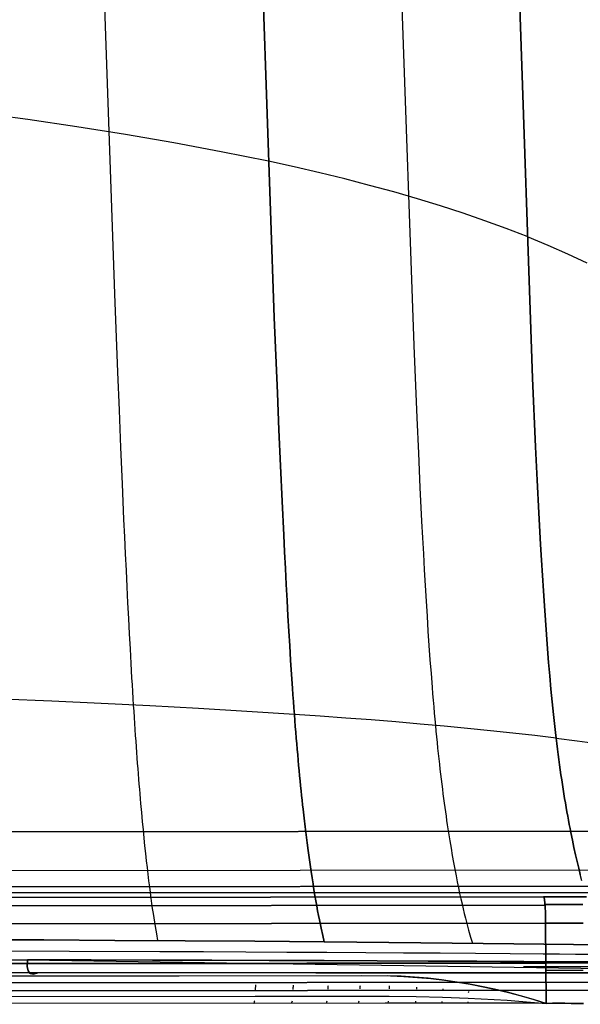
# Model space of a CAD drawing. Header units: millimetres. Extents: x -273 to 273, y -240 to 302.
# Tile 150 of 256: x 164 to 195, y -235 to -180. Entities that reach past the tile are written whole.
import ezdxf

# ---------------------------------------------------------------- set-up
doc = ezdxf.new("R2010")
doc.units = ezdxf.units.MM
doc.header["$MEASUREMENT"] = 0
doc.layers.add('IGES level 1', color=7, linetype='Continuous', true_color=0x3e413d)
doc.layers.add('IGES level 2', color=7, linetype='Continuous', true_color=0x008000)

msp = doc.modelspace()

# ---------------------------------------------------------------- linework, layer by layer
at = {"layer": 'IGES level 1'}
for p, q in [((130.562, -225.549, 417.283), (195.735, -225.494, 421.48)), ((195.735, -225.494, 421.48), (130.562, -225.549, 417.283)), ((132.021, -227.694, 416.514), (197.919, -227.637, 420.801)), ((0, -228.9, 393.489), (199.094, -228.9, 393.489)), ((196.962, -228.549, 418.609), (131.381, -228.609, 414.364)), ((131.381, -228.609, 414.364), (196.962, -228.549, 418.609)), ((192.659, -229.147, 375.785), (128.509, -229.204, 371.686)), ((128.509, -229.204, 371.686), (192.659, -229.147, 375.785)), ((192.74, -229.609, 374.727), (128.563, -229.666, 370.626)), ((128.563, -229.666, 370.626), (192.74, -229.609, 374.727)), ((192.663, -229.149, 375.734), (192.659, -229.147, 375.785)), ((192.659, -229.147, 375.785), (193.056, -229.147, 375.809)), ((192.659, -229.147, 375.785), (192.663, -229.149, 375.734)), ((193.056, -229.147, 375.809), (192.659, -229.147, 375.785)), ((192.667, -229.152, 375.682), (192.663, -229.149, 375.734)), ((192.663, -229.149, 375.734), (192.667, -229.152, 375.682)), ((192.671, -229.157, 375.631), (192.667, -229.152, 375.682)), ((192.667, -229.152, 375.682), (192.671, -229.157, 375.631)), ((192.674, -229.164, 375.58), (192.671, -229.157, 375.631)), ((192.671, -229.157, 375.631), (192.674, -229.164, 375.58)), ((192.678, -229.173, 375.529), (192.674, -229.164, 375.58)), ((192.674, -229.164, 375.58), (192.678, -229.173, 375.529)), ((192.682, -229.183, 375.478), (192.678, -229.173, 375.529)), ((192.678, -229.173, 375.529), (192.682, -229.183, 375.478)), ((192.686, -229.195, 375.428), (192.682, -229.183, 375.478)), ((192.682, -229.183, 375.478), (192.686, -229.195, 375.428)), ((192.69, -229.209, 375.379), (192.686, -229.195, 375.428)), ((192.686, -229.195, 375.428), (192.69, -229.209, 375.379)), ((192.694, -229.225, 375.329), (192.69, -229.209, 375.379)), ((192.69, -229.209, 375.379), (192.694, -229.225, 375.329)), ((192.697, -229.242, 375.281), (192.694, -229.225, 375.329)), ((192.694, -229.225, 375.329), (192.697, -229.242, 375.281)), ((192.701, -229.261, 375.233), (192.697, -229.242, 375.281)), ((192.697, -229.242, 375.281), (192.701, -229.261, 375.233)), ((192.705, -229.282, 375.185), (192.701, -229.261, 375.233)), ((192.701, -229.261, 375.233), (192.705, -229.282, 375.185)), ((192.708, -229.304, 375.139), (192.705, -229.282, 375.185)), ((192.705, -229.282, 375.185), (192.708, -229.304, 375.139)), ((192.712, -229.328, 375.093), (192.708, -229.304, 375.139)), ((192.708, -229.304, 375.139), (192.712, -229.328, 375.093)), ((192.715, -229.354, 375.048), (192.712, -229.328, 375.093)), ((192.712, -229.328, 375.093), (192.715, -229.354, 375.048)), ((192.719, -229.381, 375.004), (192.715, -229.354, 375.048)), ((192.715, -229.354, 375.048), (192.719, -229.381, 375.004)), ((192.722, -229.409, 374.961), (192.719, -229.381, 375.004)), ((192.719, -229.381, 375.004), (192.722, -229.409, 374.961)), ((192.725, -229.439, 374.919), (192.722, -229.409, 374.961)), ((192.722, -229.409, 374.961), (192.725, -229.439, 374.919)), ((192.729, -229.471, 374.878), (192.725, -229.439, 374.919)), ((192.725, -229.439, 374.919), (192.729, -229.471, 374.878)), ((192.732, -229.503, 374.838), (192.729, -229.471, 374.878)), ((192.729, -229.471, 374.878), (192.732, -229.503, 374.838)), ((192.735, -229.538, 374.799), (192.732, -229.503, 374.838)), ((192.732, -229.503, 374.838), (192.735, -229.538, 374.799)), ((192.738, -229.573, 374.762), (192.735, -229.538, 374.799)), ((192.735, -229.538, 374.799), (192.738, -229.573, 374.762)), ((192.74, -229.609, 374.727), (192.738, -229.573, 374.762)), ((192.738, -229.573, 374.762), (192.74, -229.609, 374.727)), ((193.09, -229.573, 374.783), (192.738, -229.573, 374.762)), ((192.738, -229.573, 374.762), (193.09, -229.573, 374.783)), ((192.743, -229.646, 374.693), (192.74, -229.609, 374.727)), ((192.74, -229.609, 374.727), (192.743, -229.646, 374.693)), ((193.056, -229.147, 375.809), (193.454, -229.146, 375.818)), ((193.454, -229.146, 375.819), (193.056, -229.147, 375.809)), ((193.443, -229.573, 374.792), (193.09, -229.573, 374.783)), ((193.09, -229.573, 374.783), (193.443, -229.573, 374.792)), ((193.796, -229.573, 374.789), (193.443, -229.573, 374.792)), ((193.443, -229.573, 374.792), (193.796, -229.573, 374.789)), ((193.454, -229.146, 375.818), (193.852, -229.147, 375.814)), ((193.852, -229.147, 375.815), (193.454, -229.146, 375.819)), ((194.148, -229.573, 374.774), (193.796, -229.573, 374.789)), ((193.796, -229.573, 374.789), (194.148, -229.573, 374.774)), ((193.852, -229.147, 375.814), (194.25, -229.147, 375.796)), ((194.25, -229.147, 375.797), (193.852, -229.147, 375.815)), ((194.5, -229.574, 374.747), (194.148, -229.573, 374.774)), ((194.148, -229.573, 374.774), (194.5, -229.574, 374.747)), ((194.25, -229.147, 375.796), (194.647, -229.147, 375.765)), ((194.647, -229.147, 375.765), (194.25, -229.147, 375.797)), ((194.851, -229.575, 374.709), (194.5, -229.574, 374.747)), ((194.5, -229.574, 374.747), (194.851, -229.575, 374.709)), ((194.647, -229.147, 375.765), (195.042, -229.148, 375.719)), ((195.043, -229.148, 375.72), (194.647, -229.147, 375.765)), ((192.746, -229.684, 374.66), (192.743, -229.646, 374.693)), ((192.743, -229.646, 374.693), (192.746, -229.684, 374.66)), ((192.748, -229.723, 374.628), (192.746, -229.684, 374.66)), ((192.746, -229.684, 374.66), (192.748, -229.723, 374.628)), ((192.75, -229.763, 374.598), (192.748, -229.723, 374.628)), ((192.748, -229.723, 374.628), (192.75, -229.763, 374.598)), ((192.753, -229.804, 374.569), (192.75, -229.763, 374.598)), ((192.75, -229.763, 374.598), (192.753, -229.804, 374.569)), ((192.755, -229.846, 374.542), (192.753, -229.804, 374.569)), ((192.753, -229.804, 374.569), (192.755, -229.846, 374.542)), ((192.757, -229.889, 374.516), (192.755, -229.846, 374.542)), ((192.755, -229.846, 374.542), (192.757, -229.889, 374.516)), ((192.759, -229.932, 374.491), (192.757, -229.889, 374.516)), ((192.757, -229.889, 374.516), (192.759, -229.932, 374.491)), ((192.761, -229.977, 374.468), (192.759, -229.932, 374.491)), ((192.759, -229.932, 374.491), (192.761, -229.977, 374.468)), ((192.762, -230.022, 374.447), (192.761, -229.977, 374.468)), ((192.761, -229.977, 374.468), (192.762, -230.022, 374.446)), ((192.764, -230.068, 374.426), (192.762, -230.022, 374.447)), ((192.762, -230.022, 374.446), (192.764, -230.068, 374.426)), ((192.765, -230.115, 374.408), (192.764, -230.068, 374.426)), ((192.764, -230.068, 374.426), (192.765, -230.115, 374.408)), ((192.767, -230.162, 374.391), (192.765, -230.115, 374.408)), ((192.765, -230.115, 374.408), (192.767, -230.162, 374.391)), ((192.768, -230.21, 374.376), (192.767, -230.162, 374.391)), ((192.767, -230.162, 374.391), (192.768, -230.21, 374.375)), ((192.773, -230.605, 374.311), (128.585, -230.702, 370.209)), ((128.585, -230.702, 370.209), (192.773, -230.605, 374.311)), ((192.769, -230.258, 374.362), (192.768, -230.21, 374.376)), ((192.768, -230.21, 374.375), (192.769, -230.258, 374.362)), ((192.77, -230.307, 374.35), (192.769, -230.258, 374.362)), ((192.769, -230.258, 374.362), (192.77, -230.307, 374.35)), ((192.771, -230.356, 374.339), (192.77, -230.307, 374.35)), ((192.77, -230.307, 374.35), (192.771, -230.356, 374.339)), ((192.772, -230.405, 374.33), (192.771, -230.356, 374.339)), ((192.771, -230.356, 374.339), (192.772, -230.405, 374.33)), ((192.772, -230.455, 374.323), (192.772, -230.405, 374.33)), ((192.772, -230.405, 374.33), (192.772, -230.455, 374.323)), ((192.773, -230.505, 374.317), (192.772, -230.455, 374.323)), ((192.772, -230.455, 374.323), (192.773, -230.505, 374.317)), ((192.773, -230.555, 374.314), (192.773, -230.505, 374.317)), ((192.773, -230.505, 374.317), (192.773, -230.555, 374.313)), ((192.773, -230.605, 374.311), (192.773, -230.555, 374.314)), ((192.773, -230.555, 374.313), (192.773, -230.605, 374.311)), ((192.804, -235.07, 374.195), (192.773, -230.605, 374.311)), ((192.773, -230.605, 374.311), (193.12, -230.605, 374.332)), ((193.12, -230.605, 374.332), (192.773, -230.605, 374.311)), ((192.773, -230.605, 374.311), (192.804, -235.07, 374.195)), ((193.12, -230.605, 374.332), (193.467, -230.605, 374.34)), ((193.467, -230.605, 374.34), (193.12, -230.605, 374.332)), ((193.467, -230.605, 374.34), (193.815, -230.605, 374.336)), ((193.815, -230.605, 374.336), (193.467, -230.605, 374.34)), ((193.815, -230.605, 374.336), (194.162, -230.606, 374.32)), ((194.162, -230.606, 374.321), (193.815, -230.605, 374.336)), ((194.162, -230.606, 374.32), (194.508, -230.606, 374.292)), ((194.508, -230.606, 374.293), (194.162, -230.606, 374.321)), ((194.508, -230.606, 374.292), (194.853, -230.607, 374.253)), ((194.853, -230.607, 374.253), (194.508, -230.606, 374.293)), ((128.594, -232.894, 370.207), (192.789, -232.837, 374.252)), ((244.293, -232.761, 431.766), (163.003, -232.849, 425.215)), ((163.003, -232.849, 425.215), (244.293, -232.761, 431.766)), ((193.138, -233.249, 374.261), (192.791, -233.249, 374.241)), ((193.485, -233.248, 374.269), (193.138, -233.249, 374.261)), ((193.832, -233.247, 374.265), (193.485, -233.248, 374.269)), ((194.178, -233.246, 374.249), (193.832, -233.247, 374.265)), ((194.524, -233.245, 374.221), (194.178, -233.246, 374.249)), ((194.869, -233.243, 374.181), (194.524, -233.245, 374.221)), ((133.434, -233.598, 370.454), (182.501, -233.526, 373.48)), ((183.983, -233.535, 373.586), (144.821, -233.583, 371.072)), ((244.336, -233.833, 431.343), (163.031, -233.922, 424.793)), ((163.031, -233.922, 424.793), (244.336, -233.833, 431.343)), ((182.501, -233.526, 373.48), (184.135, -233.539, 373.597)), ((184.735, -233.562, 373.639), (183.983, -233.535, 373.586)), ((184.135, -233.539, 373.597), (184.889, -233.571, 373.65)), ((185.486, -233.61, 373.692), (184.735, -233.562, 373.639)), ((184.889, -233.571, 373.65), (185.642, -233.623, 373.703)), ((186.235, -233.677, 373.745), (185.486, -233.61, 373.692)), ((185.642, -233.623, 373.703), (186.393, -233.694, 373.756)), ((186.981, -233.762, 373.797), (186.235, -233.677, 373.745)), ((186.393, -233.694, 373.756), (187.143, -233.783, 373.809)), ((187.725, -233.865, 373.849), (186.981, -233.762, 373.797)), ((187.143, -233.783, 373.809), (187.862, -233.886, 373.859)), ((188.465, -233.986, 373.901), (187.725, -233.865, 373.849)), ((187.862, -233.886, 373.859), (188.578, -234.007, 373.909)), ((189.2, -234.125, 373.951), (188.465, -233.986, 373.901)), ((188.578, -234.007, 373.909), (189.292, -234.144, 373.958)), ((244.437, -234.287, 430.294), (163.099, -234.378, 423.739)), ((163.099, -234.378, 423.739), (244.438, -234.287, 430.294)), ((176.632, -234.316, 373.27), (176.641, -234.041, 373.147)), ((178.731, -234.298, 373.407), (178.733, -234.259, 373.386)), ((178.733, -234.259, 373.386), (178.734, -234.219, 373.366)), ((178.734, -234.219, 373.366), (178.735, -234.179, 373.347)), ((178.735, -234.179, 373.347), (178.736, -234.138, 373.329)), ((178.736, -234.138, 373.329), (178.738, -234.097, 373.313)), ((178.738, -234.097, 373.313), (178.739, -234.055, 373.298)), ((180.676, -234.28, 373.535), (180.678, -234.239, 373.513)), ((180.678, -234.239, 373.513), (180.679, -234.197, 373.493)), ((180.679, -234.197, 373.493), (180.68, -234.155, 373.473)), ((180.68, -234.155, 373.473), (180.681, -234.112, 373.456)), ((180.681, -234.112, 373.456), (180.683, -234.068, 373.439)), ((182.459, -234.264, 373.653), (182.46, -234.219, 373.63)), ((182.46, -234.219, 373.63), (182.462, -234.174, 373.609)), ((182.462, -234.174, 373.609), (182.463, -234.127, 373.589)), ((182.463, -234.127, 373.589), (182.464, -234.081, 373.571)), ((184.084, -234.255, 373.76), (184.086, -234.218, 373.741)), ((184.086, -234.218, 373.741), (184.088, -234.179, 373.723)), ((184.088, -234.179, 373.723), (184.089, -234.14, 373.707)), ((184.089, -234.14, 373.707), (184.091, -234.101, 373.691)), ((185.601, -234.286, 373.851), (185.604, -234.246, 373.831)), ((185.604, -234.246, 373.831), (185.607, -234.205, 373.814)), ((185.607, -234.205, 373.814), (185.61, -234.165, 373.797)), ((187.061, -234.356, 373.93), (187.064, -234.327, 373.917)), ((187.064, -234.327, 373.917), (187.067, -234.298, 373.904)), ((187.067, -234.298, 373.904), (187.07, -234.269, 373.892)), ((188.489, -234.465, 374.001), (188.492, -234.438, 373.989)), ((188.492, -234.438, 373.989), (188.495, -234.411, 373.978)), ((189.932, -234.281, 374.001), (189.2, -234.125, 373.951)), ((189.292, -234.144, 373.958), (190.002, -234.298, 374.006)), ((190.658, -234.454, 374.051), (189.932, -234.281, 374.001)), ((190.002, -234.298, 374.006), (190.709, -234.467, 374.054)), ((191.379, -234.644, 374.1), (190.658, -234.454, 374.051)), ((190.709, -234.467, 374.054), (191.411, -234.653, 374.102)), ((88.357, -234.767, 369.028), (176.613, -234.673, 373.557)), ((88.357, -234.767, 369.028), (176.613, -234.673, 373.557)), ((183.846, -235.057, 375.09), (96.52, -235.124, 370.32)), ((184.029, -235.057, 375.098), (135.515, -235.099, 372.086)), ((176.542, -235.064, 374.586), (176.546, -235.064, 374.535)), ((176.546, -235.064, 374.535), (176.549, -235.062, 374.483)), ((176.549, -235.062, 374.483), (176.553, -235.058, 374.432)), ((176.553, -235.058, 374.432), (176.556, -235.053, 374.381)), ((176.556, -235.053, 374.381), (176.56, -235.046, 374.33)), ((176.56, -235.046, 374.33), (176.563, -235.037, 374.28)), ((176.563, -235.037, 374.28), (176.567, -235.026, 374.23)), ((176.567, -235.026, 374.23), (176.57, -235.014, 374.18)), ((176.57, -235.014, 374.18), (176.574, -235, 374.13)), ((176.574, -235, 374.13), (176.577, -234.984, 374.081)), ((176.577, -234.984, 374.081), (176.58, -234.966, 374.033)), ((176.58, -234.966, 374.033), (176.584, -234.947, 373.985)), ((176.584, -234.947, 373.985), (176.587, -234.926, 373.938)), ((176.613, -234.673, 373.557), (184.059, -234.666, 374.073)), ((176.613, -234.673, 373.557), (184.059, -234.666, 374.073)), ((178.639, -235.062, 374.732), (178.683, -234.931, 374.099)), ((180.583, -235.06, 374.868), (180.626, -234.935, 374.249)), ((182.363, -235.059, 374.994), (182.407, -234.939, 374.389)), ((184.598, -235.057, 375.116), (183.846, -235.057, 375.09)), ((184.004, -235.057, 375.097), (184.033, -234.944, 374.508)), ((184.8, -235.057, 375.12), (184.029, -235.057, 375.098)), ((184.059, -234.666, 374.073), (185.572, -234.684, 374.149)), ((184.059, -234.666, 374.073), (185.572, -234.684, 374.149)), ((185.351, -235.057, 375.123), (184.598, -235.057, 375.116)), ((185.571, -235.057, 375.12), (184.8, -235.057, 375.12)), ((186.104, -235.057, 375.11), (185.351, -235.057, 375.123)), ((185.551, -235.057, 375.117), (185.554, -234.952, 374.57)), ((186.312, -235.057, 375.103), (185.571, -235.057, 375.12)), ((185.572, -234.684, 374.149), (187.03, -234.72, 374.198)), ((185.572, -234.684, 374.149), (187.03, -234.72, 374.198)), ((186.856, -235.057, 375.079), (186.104, -235.057, 375.11)), ((187.052, -235.057, 375.068), (186.312, -235.057, 375.103)), ((187.607, -235.058, 375.03), (186.856, -235.057, 375.079)), ((187.036, -235.058, 375.047), (187.021, -234.965, 374.579)), ((187.03, -234.72, 374.198), (188.458, -234.774, 374.223)), ((187.03, -234.72, 374.198), (188.458, -234.774, 374.223)), ((187.778, -235.058, 375.016), (187.052, -235.057, 375.068)), ((188.357, -235.059, 374.963), (187.607, -235.058, 375.03)), ((188.503, -235.059, 374.948), (187.778, -235.058, 375.016)), ((189.104, -235.06, 374.878), (188.357, -235.059, 374.963)), ((188.478, -235.058, 374.891), (188.455, -234.981, 374.543)), ((188.458, -234.774, 374.223), (190.63, -234.895, 374.227)), ((188.458, -234.774, 374.223), (190.63, -234.895, 374.227)), ((189.226, -235.06, 374.862), (188.503, -235.059, 374.948)), ((189.85, -235.062, 374.775), (189.104, -235.06, 374.878)), ((189.947, -235.062, 374.76), (189.226, -235.06, 374.862)), ((190.593, -235.063, 374.655), (189.85, -235.062, 374.775)), ((190.666, -235.063, 374.642), (189.947, -235.062, 374.76)), ((191.333, -235.065, 374.518), (190.593, -235.063, 374.655)), ((190.63, -234.895, 374.227), (192.804, -235.07, 374.195)), ((190.63, -234.895, 374.227), (192.804, -235.07, 374.195)), ((191.382, -235.065, 374.509), (190.666, -235.063, 374.642)), ((192.07, -235.067, 374.365), (191.333, -235.065, 374.518)), ((192.094, -234.849, 374.148), (191.379, -234.644, 374.1)), ((192.094, -235.067, 374.359), (191.382, -235.065, 374.509)), ((191.411, -234.653, 374.102), (192.11, -234.854, 374.149)), ((192.804, -235.07, 374.195), (192.07, -235.067, 374.365)), ((192.804, -235.07, 374.195), (192.094, -234.849, 374.148)), ((192.804, -235.07, 374.195), (192.094, -235.067, 374.359)), ((192.11, -234.854, 374.149), (192.804, -235.07, 374.195)), ((193.15, -235.069, 374.215), (192.804, -235.07, 374.195)), ((192.804, -235.07, 374.195), (193.15, -235.069, 374.215)), ((193.497, -235.069, 374.222), (193.15, -235.069, 374.215)), ((193.15, -235.069, 374.215), (193.497, -235.069, 374.222)), ((193.844, -235.069, 374.218), (193.497, -235.069, 374.222)), ((193.497, -235.069, 374.222), (193.844, -235.069, 374.218)), ((194.19, -235.07, 374.201), (193.844, -235.069, 374.218)), ((193.844, -235.069, 374.218), (194.19, -235.07, 374.201)), ((194.536, -235.07, 374.173), (194.19, -235.07, 374.201)), ((194.19, -235.07, 374.201), (194.536, -235.07, 374.173)), ((194.881, -235.071, 374.133), (194.536, -235.07, 374.173)), ((194.536, -235.07, 374.173), (194.88, -235.071, 374.133))]:
    msp.add_line(p, q, dxfattribs=at)
at = {"layer": 'IGES level 2', "color": 31, "true_color": 0xfabe47}
for p, q in [((167.808, -167.249, 480.415), (168.787, -195.569, 480.17)), ((176.716, -169.446, 483.203), (177.677, -196.895, 482.87)), ((177.677, -196.895, 482.87), (176.716, -169.446, 483.203)), ((184.511, -172.026, 486.979), (185.435, -198.456, 486.536)), ((192.047, -200.269, 491.339), (191.178, -175.018, 491.92)), ((191.178, -175.018, 491.92), (192.047, -200.269, 491.339)), ((163.968, -185.879, 479.312), (161.218, -185.513, 478.811)), ((166.696, -186.279, 479.895), (163.968, -185.879, 479.312)), ((169.401, -186.712, 480.559), (166.696, -186.279, 479.895)), ((172.079, -187.176, 481.305), (169.401, -186.712, 480.559)), ((174.728, -187.673, 482.132), (172.079, -187.176, 481.305)), ((177.345, -188.2, 483.038), (174.728, -187.673, 482.132)), ((178.787, -188.513, 483.593), (177.345, -188.2, 483.038)), ((180.208, -188.84, 484.194), (178.787, -188.513, 483.593)), ((181.604, -189.182, 484.841), (180.208, -188.84, 484.194)), ((182.976, -189.538, 485.533), (181.604, -189.182, 484.841)), ((184.32, -189.908, 486.27), (182.976, -189.538, 485.533)), ((185.636, -190.29, 487.049), (184.32, -189.908, 486.27)), ((186.922, -190.685, 487.872), (185.636, -190.29, 487.049)), ((188.177, -191.093, 488.736), (186.922, -190.685, 487.872)), ((189.399, -191.512, 489.64), (188.177, -191.093, 488.736)), ((190.586, -191.942, 490.584), (189.399, -191.512, 489.64)), ((191.738, -192.384, 491.567), (190.586, -191.942, 490.584)), ((191.738, -192.384, 491.567), (192.887, -192.864, 492.668)), ((192.887, -192.864, 492.668), (193.996, -193.353, 493.806)), ((193.996, -193.353, 493.806), (195.066, -193.848, 494.978)), ((168.787, -195.569, 480.17), (168.955, -199.93, 479.974)), ((177.677, -196.895, 482.87), (177.846, -201.102, 482.666)), ((177.846, -201.102, 482.666), (177.677, -196.895, 482.87)), ((185.435, -198.456, 486.536), (185.604, -202.482, 486.32)), ((168.955, -199.93, 479.974), (169.039, -202.054, 479.825)), ((192.213, -204.084, 491.107), (192.047, -200.269, 491.339)), ((192.047, -200.269, 491.339), (192.213, -204.084, 491.107)), ((177.846, -201.102, 482.666), (177.932, -203.152, 482.512)), ((177.932, -203.152, 482.512), (177.846, -201.102, 482.666)), ((169.039, -202.054, 479.825), (169.124, -204.133, 479.633)), ((185.604, -202.482, 486.32), (185.691, -204.443, 486.161)), ((177.932, -203.152, 482.512), (178.02, -205.158, 482.317)), ((178.02, -205.158, 482.317), (177.932, -203.152, 482.512)), ((169.124, -204.133, 479.633), (169.209, -206.161, 479.392)), ((192.301, -205.943, 490.942), (192.213, -204.084, 491.107)), ((192.213, -204.084, 491.107), (192.301, -205.943, 490.942)), ((185.691, -204.443, 486.161), (185.781, -206.363, 485.961)), ((178.02, -205.158, 482.317), (178.109, -207.115, 482.073)), ((178.109, -207.115, 482.073), (178.02, -205.158, 482.317)), ((192.393, -207.762, 490.735), (192.301, -205.943, 490.942)), ((192.301, -205.943, 490.942), (192.393, -207.762, 490.735)), ((169.209, -206.161, 479.392), (169.295, -208.133, 479.096)), ((185.781, -206.363, 485.961), (185.874, -208.235, 485.713)), ((178.109, -207.115, 482.073), (178.199, -209.017, 481.775)), ((178.199, -209.017, 481.775), (178.109, -207.115, 482.073)), ((169.295, -208.133, 479.096), (169.339, -209.097, 478.925)), ((185.874, -208.235, 485.713), (185.922, -209.153, 485.569)), ((192.491, -209.537, 490.481), (192.393, -207.762, 490.735)), ((192.393, -207.762, 490.735), (192.491, -209.537, 490.481)), ((169.339, -209.097, 478.925), (169.382, -210.043, 478.739)), ((178.199, -209.017, 481.775), (178.246, -209.946, 481.603)), ((178.246, -209.946, 481.603), (178.199, -209.017, 481.775)), ((185.922, -209.153, 485.569), (185.97, -210.056, 485.411)), ((192.541, -210.407, 490.335), (192.491, -209.537, 490.481)), ((192.491, -209.537, 490.481), (192.541, -210.407, 490.335)), ((169.382, -210.043, 478.739), (169.426, -210.973, 478.536)), ((178.246, -209.946, 481.603), (178.292, -210.86, 481.416)), ((178.292, -210.86, 481.416), (178.246, -209.946, 481.603)), ((185.97, -210.056, 485.411), (186.02, -210.946, 485.239)), ((192.593, -211.263, 490.174), (192.541, -210.407, 490.335)), ((192.541, -210.407, 490.335), (192.593, -211.263, 490.174)), ((169.426, -210.973, 478.536), (169.47, -211.886, 478.315)), ((178.292, -210.86, 481.416), (178.339, -211.757, 481.212)), ((178.339, -211.757, 481.212), (178.292, -210.86, 481.416)), ((186.02, -210.946, 485.239), (186.07, -211.82, 485.05)), ((192.647, -212.106, 489.999), (192.593, -211.263, 490.174)), ((192.593, -211.263, 490.174), (192.647, -212.106, 489.999)), ((169.47, -211.886, 478.315), (169.514, -212.78, 478.075)), ((178.339, -211.757, 481.212), (178.387, -212.638, 480.991)), ((178.387, -212.638, 480.991), (178.339, -211.757, 481.212)), ((186.07, -211.82, 485.05), (186.121, -212.679, 484.845)), ((178.387, -212.638, 480.991), (178.436, -213.5, 480.752)), ((178.436, -213.5, 480.752), (178.387, -212.638, 480.991)), ((192.702, -212.935, 489.809), (192.647, -212.106, 489.999)), ((192.647, -212.106, 489.999), (192.702, -212.935, 489.809)), ((169.514, -212.78, 478.075), (169.558, -213.655, 477.817)), ((186.121, -212.679, 484.845), (186.174, -213.522, 484.623)), ((192.758, -213.749, 489.602), (192.702, -212.935, 489.809)), ((192.702, -212.935, 489.809), (192.758, -213.749, 489.602)), ((169.558, -213.655, 477.817), (169.603, -214.51, 477.539)), ((178.436, -213.5, 480.752), (178.485, -214.345, 480.494)), ((178.485, -214.345, 480.494), (178.436, -213.5, 480.752)), ((186.174, -213.522, 484.623), (186.228, -214.347, 484.383)), ((192.817, -214.548, 489.378), (192.758, -213.749, 489.602)), ((192.758, -213.749, 489.602), (192.817, -214.548, 489.378)), ((169.603, -214.51, 477.539), (169.648, -215.345, 477.24)), ((178.485, -214.345, 480.494), (178.534, -215.17, 480.216)), ((178.534, -215.17, 480.216), (178.485, -214.345, 480.494)), ((186.228, -214.347, 484.383), (186.283, -215.156, 484.125)), ((192.877, -215.331, 489.137), (192.817, -214.548, 489.378)), ((192.817, -214.548, 489.378), (192.877, -215.331, 489.137)), ((169.648, -215.345, 477.24), (169.693, -216.159, 476.92)), ((178.534, -215.17, 480.216), (178.585, -215.976, 479.918)), ((178.585, -215.976, 479.918), (178.534, -215.17, 480.216)), ((186.283, -215.156, 484.125), (186.339, -215.945, 483.847)), ((192.939, -216.097, 488.877), (192.877, -215.331, 489.137)), ((192.877, -215.331, 489.137), (192.939, -216.097, 488.877)), ((169.693, -216.159, 476.92), (169.739, -216.951, 476.578)), ((178.585, -215.976, 479.918), (178.636, -216.761, 479.599)), ((178.636, -216.761, 479.599), (178.585, -215.976, 479.918)), ((186.339, -215.945, 483.847), (186.396, -216.717, 483.549)), ((193.004, -216.846, 488.598), (192.939, -216.097, 488.877)), ((192.939, -216.097, 488.877), (193.004, -216.846, 488.598)), ((169.739, -216.951, 476.578), (169.762, -217.339, 476.398)), ((178.636, -216.761, 479.599), (178.688, -217.525, 479.258)), ((178.688, -217.525, 479.258), (178.636, -216.761, 479.599)), ((186.396, -216.717, 483.549), (186.455, -217.468, 483.23)), ((193.07, -217.577, 488.3), (193.004, -216.846, 488.598)), ((193.004, -216.846, 488.598), (193.07, -217.577, 488.3)), ((169.762, -217.339, 476.398), (169.785, -217.72, 476.213)), ((178.688, -217.525, 479.258), (178.714, -217.899, 479.079)), ((178.714, -217.899, 479.079), (178.688, -217.525, 479.258)), ((186.455, -217.468, 483.23), (186.485, -217.837, 483.063)), ((193.138, -218.289, 487.98), (193.07, -217.577, 488.3)), ((193.07, -217.577, 488.3), (193.138, -218.289, 487.98)), ((169.785, -217.72, 476.213), (169.808, -218.096, 476.021)), ((169.808, -218.096, 476.021), (169.831, -218.466, 475.824)), ((178.714, -217.899, 479.079), (178.74, -218.268, 478.894)), ((178.74, -218.268, 478.894), (178.714, -217.899, 479.079)), ((186.485, -217.837, 483.063), (186.515, -218.2, 482.89)), ((165.293, -218.251, 474.828), (162.534, -218.135, 474.336)), ((168.036, -218.377, 475.402), (165.293, -218.251, 474.828)), ((170.76, -218.515, 476.057), (168.036, -218.377, 475.402)), ((169.831, -218.466, 475.824), (169.853, -218.815, 475.629)), ((173.462, -218.662, 476.794), (170.76, -218.515, 476.057)), ((176.141, -218.82, 477.61), (173.462, -218.662, 476.794)), ((178.74, -218.268, 478.894), (178.767, -218.63, 478.703)), ((178.767, -218.63, 478.703), (178.74, -218.268, 478.894)), ((178.767, -218.63, 478.703), (178.794, -218.987, 478.507)), ((178.794, -218.987, 478.507), (178.767, -218.63, 478.703)), ((186.515, -218.2, 482.89), (186.546, -218.558, 482.711)), ((186.546, -218.558, 482.711), (186.577, -218.91, 482.527)), ((193.173, -218.638, 487.813), (193.138, -218.289, 487.98)), ((193.138, -218.289, 487.98), (193.173, -218.638, 487.813)), ((193.209, -218.983, 487.64), (193.173, -218.638, 487.813)), ((193.173, -218.638, 487.813), (193.209, -218.983, 487.64)), ((169.853, -218.815, 475.629), (169.875, -219.158, 475.429)), ((169.875, -219.158, 475.429), (169.897, -219.495, 475.224)), ((178.794, -218.987, 478.507), (176.141, -218.82, 477.61)), ((178.794, -218.987, 478.507), (178.82, -219.324, 478.313)), ((180.234, -219.085, 479.045), (178.794, -218.987, 478.507)), ((178.82, -219.324, 478.313), (178.794, -218.987, 478.507)), ((181.656, -219.188, 479.63), (180.234, -219.085, 479.045)), ((183.058, -219.295, 480.261), (181.656, -219.188, 479.63)), ((186.577, -218.91, 482.527), (186.608, -219.258, 482.337)), ((193.245, -219.322, 487.461), (193.209, -218.983, 487.64)), ((193.209, -218.983, 487.64), (193.245, -219.322, 487.461)), ((169.897, -219.495, 475.224), (169.92, -219.828, 475.013)), ((178.82, -219.324, 478.313), (178.846, -219.655, 478.114)), ((178.846, -219.655, 478.114), (178.82, -219.324, 478.313)), ((178.846, -219.655, 478.114), (178.872, -219.98, 477.91)), ((178.872, -219.98, 477.91), (178.846, -219.655, 478.114)), ((184.437, -219.407, 480.938), (183.058, -219.295, 480.261)), ((185.793, -219.524, 481.661), (184.437, -219.407, 480.938)), ((187.124, -219.645, 482.427), (185.793, -219.524, 481.661)), ((186.608, -219.258, 482.337), (186.64, -219.6, 482.141)), ((186.64, -219.6, 482.141), (186.67, -219.922, 481.948)), ((188.429, -219.77, 483.237), (187.124, -219.645, 482.427)), ((189.706, -219.899, 484.089), (188.429, -219.77, 483.237)), ((193.282, -219.657, 487.277), (193.245, -219.322, 487.461)), ((193.245, -219.322, 487.461), (193.282, -219.657, 487.277)), ((193.319, -219.986, 487.087), (193.282, -219.657, 487.277)), ((193.282, -219.657, 487.277), (193.319, -219.986, 487.087)), ((169.92, -219.828, 475.013), (169.942, -220.154, 474.797)), ((169.942, -220.154, 474.797), (169.965, -220.476, 474.575)), ((178.872, -219.98, 477.91), (178.898, -220.301, 477.7)), ((178.898, -220.301, 477.7), (178.872, -219.98, 477.91)), ((178.898, -220.301, 477.7), (178.925, -220.616, 477.484)), ((178.925, -220.616, 477.484), (178.898, -220.301, 477.7)), ((186.67, -219.922, 481.948), (186.701, -220.238, 481.75)), ((186.701, -220.238, 481.75), (186.732, -220.55, 481.546)), ((190.954, -220.032, 484.983), (189.706, -219.899, 484.089)), ((192.172, -220.169, 485.917), (190.954, -220.032, 484.983)), ((193.357, -220.31, 486.891), (192.172, -220.169, 485.917)), ((193.357, -220.31, 486.891), (193.319, -219.986, 487.087)), ((193.319, -219.986, 487.087), (193.357, -220.31, 486.891)), ((193.394, -220.615, 486.699), (193.357, -220.31, 486.891)), ((193.357, -220.31, 486.891), (193.394, -220.615, 486.699)), ((193.357, -220.31, 486.891), (194.522, -220.462, 487.964)), ((169.965, -220.476, 474.575), (169.987, -220.792, 474.348)), ((169.987, -220.792, 474.348), (170.01, -221.104, 474.115)), ((178.925, -220.616, 477.484), (178.951, -220.927, 477.264)), ((178.951, -220.927, 477.264), (178.925, -220.616, 477.484)), ((186.732, -220.55, 481.546), (186.764, -220.857, 481.337)), ((186.764, -220.857, 481.337), (186.796, -221.159, 481.122)), ((193.432, -220.916, 486.501), (193.394, -220.615, 486.699)), ((193.394, -220.615, 486.699), (193.432, -220.916, 486.501)), ((194.522, -220.462, 487.964), (195.648, -220.615, 489.076)), ((170.01, -221.104, 474.115), (170.032, -221.41, 473.878)), ((170.032, -221.41, 473.878), (170.055, -221.711, 473.635)), ((178.951, -220.927, 477.264), (178.978, -221.232, 477.038)), ((178.978, -221.232, 477.038), (178.951, -220.927, 477.264)), ((178.978, -221.232, 477.038), (179.005, -221.532, 476.806)), ((179.005, -221.532, 476.806), (178.978, -221.232, 477.038)), ((186.796, -221.159, 481.122), (186.828, -221.456, 480.902)), ((193.469, -221.212, 486.297), (193.432, -220.916, 486.501)), ((193.432, -220.916, 486.501), (193.469, -221.212, 486.297)), ((193.508, -221.503, 486.089), (193.469, -221.212, 486.297)), ((193.469, -221.212, 486.297), (193.508, -221.503, 486.089)), ((170.055, -221.711, 473.635), (170.078, -222.007, 473.387)), ((179.005, -221.532, 476.806), (179.032, -221.828, 476.57)), ((179.032, -221.828, 476.57), (179.005, -221.532, 476.806)), ((179.032, -221.828, 476.57), (179.059, -222.118, 476.328)), ((179.059, -222.118, 476.328), (179.032, -221.828, 476.57)), ((186.828, -221.456, 480.902), (186.861, -221.749, 480.677)), ((186.861, -221.749, 480.677), (186.893, -222.036, 480.446)), ((193.547, -221.789, 485.874), (193.508, -221.503, 486.089)), ((193.508, -221.503, 486.089), (193.547, -221.789, 485.874)), ((193.586, -222.071, 485.655), (193.547, -221.789, 485.874)), ((193.547, -221.789, 485.874), (193.586, -222.071, 485.655)), ((170.078, -222.007, 473.387), (170.1, -222.297, 473.134)), ((170.1, -222.297, 473.134), (170.123, -222.583, 472.876)), ((179.059, -222.118, 476.328), (179.087, -222.404, 476.081)), ((179.087, -222.404, 476.081), (179.059, -222.118, 476.328)), ((179.087, -222.404, 476.081), (179.114, -222.685, 475.829)), ((179.114, -222.685, 475.829), (179.087, -222.404, 476.081)), ((186.893, -222.036, 480.446), (186.926, -222.319, 480.21)), ((186.926, -222.319, 480.21), (186.96, -222.597, 479.969)), ((193.626, -222.348, 485.43), (193.586, -222.071, 485.655)), ((193.586, -222.071, 485.655), (193.626, -222.348, 485.43)), ((193.666, -222.621, 485.199), (193.626, -222.348, 485.43)), ((193.626, -222.348, 485.43), (193.666, -222.621, 485.199)), ((170.123, -222.583, 472.876), (170.146, -222.864, 472.613)), ((170.146, -222.864, 472.613), (170.168, -223.141, 472.345)), ((179.114, -222.685, 475.829), (179.141, -222.961, 475.571)), ((179.141, -222.961, 475.571), (179.114, -222.685, 475.829)), ((179.141, -222.961, 475.571), (179.169, -223.232, 475.309)), ((179.169, -223.232, 475.309), (179.141, -222.961, 475.571)), ((186.96, -222.597, 479.969), (186.993, -222.871, 479.722)), ((186.993, -222.871, 479.722), (187.026, -223.14, 479.47)), ((193.707, -222.889, 484.963), (193.666, -222.621, 485.199)), ((193.666, -222.621, 485.199), (193.707, -222.889, 484.963)), ((193.748, -223.153, 484.721), (193.707, -222.889, 484.963)), ((193.707, -222.889, 484.963), (193.748, -223.153, 484.721)), ((170.168, -223.141, 472.345), (170.191, -223.412, 472.072)), ((170.191, -223.412, 472.072), (170.214, -223.678, 471.794)), ((179.169, -223.232, 475.309), (179.196, -223.498, 475.041)), ((179.196, -223.498, 475.041), (179.169, -223.232, 475.309)), ((179.196, -223.498, 475.041), (179.224, -223.76, 474.769)), ((179.224, -223.76, 474.769), (179.196, -223.498, 475.041)), ((187.026, -223.14, 479.47), (187.06, -223.404, 479.213)), ((187.06, -223.404, 479.213), (187.094, -223.664, 478.95)), ((193.789, -223.412, 484.474), (193.748, -223.153, 484.721)), ((193.748, -223.153, 484.721), (193.789, -223.412, 484.474)), ((193.831, -223.667, 484.222), (193.789, -223.412, 484.474)), ((193.789, -223.412, 484.474), (193.831, -223.667, 484.222)), ((170.214, -223.678, 471.794), (170.237, -223.94, 471.511)), ((170.237, -223.94, 471.511), (170.282, -224.449, 470.931)), ((179.224, -223.76, 474.769), (179.252, -224.018, 474.491)), ((179.252, -224.018, 474.491), (179.224, -223.76, 474.769)), ((179.252, -224.018, 474.491), (179.279, -224.27, 474.208)), ((179.279, -224.27, 474.208), (179.252, -224.018, 474.491)), ((187.094, -223.664, 478.95), (187.128, -223.919, 478.683)), ((187.128, -223.919, 478.683), (187.162, -224.17, 478.41)), ((193.873, -223.918, 483.964), (193.831, -223.667, 484.222)), ((193.831, -223.667, 484.222), (193.873, -223.918, 483.964)), ((193.915, -224.164, 483.7), (193.873, -223.918, 483.964)), ((193.873, -223.918, 483.964), (193.915, -224.164, 483.7)), ((170.282, -224.449, 470.931), (170.327, -224.94, 470.333)), ((179.279, -224.27, 474.208), (179.335, -224.762, 473.628)), ((179.335, -224.762, 473.628), (179.279, -224.27, 474.208)), ((187.162, -224.17, 478.41), (187.197, -224.416, 478.131)), ((187.197, -224.416, 478.131), (187.231, -224.658, 477.848)), ((187.231, -224.658, 477.848), (187.266, -224.896, 477.559)), ((193.958, -224.407, 483.431), (193.915, -224.164, 483.7)), ((193.915, -224.164, 483.7), (193.958, -224.407, 483.431)), ((194, -224.644, 483.157), (193.958, -224.407, 483.431)), ((193.958, -224.407, 483.431), (194, -224.644, 483.157)), ((194.043, -224.878, 482.877), (194, -224.644, 483.157)), ((194, -224.644, 483.157), (194.043, -224.878, 482.877)), ((170.327, -224.94, 470.333), (170.372, -225.413, 469.716)), ((179.335, -224.762, 473.628), (179.391, -225.236, 473.029)), ((179.391, -225.236, 473.029), (179.335, -224.762, 473.628)), ((179.391, -225.236, 473.029), (179.446, -225.692, 472.41)), ((179.446, -225.692, 472.41), (179.391, -225.236, 473.029)), ((187.266, -224.896, 477.559), (187.301, -225.129, 477.265)), ((187.301, -225.129, 477.265), (187.37, -225.583, 476.662)), ((194.087, -225.108, 482.591), (194.043, -224.878, 482.877)), ((194.043, -224.878, 482.877), (194.087, -225.108, 482.591)), ((194.13, -225.333, 482.3), (194.087, -225.108, 482.591)), ((194.087, -225.108, 482.591), (194.13, -225.333, 482.3)), ((170.372, -225.413, 469.716), (170.417, -225.868, 469.081)), ((179.446, -225.692, 472.41), (179.502, -226.131, 471.772)), ((179.502, -226.131, 471.772), (179.446, -225.692, 472.41)), ((187.37, -225.583, 476.662), (187.44, -226.02, 476.038)), ((194.174, -225.555, 482.003), (194.13, -225.333, 482.3)), ((194.13, -225.333, 482.3), (194.174, -225.555, 482.003)), ((194.261, -225.985, 481.393), (194.174, -225.555, 482.003)), ((194.174, -225.555, 482.003), (194.261, -225.985, 481.393)), ((170.417, -225.868, 469.081), (170.462, -226.305, 468.428)), ((170.462, -226.305, 468.428), (170.506, -226.726, 467.758)), ((179.502, -226.131, 471.772), (179.557, -226.554, 471.115)), ((179.557, -226.554, 471.115), (179.502, -226.131, 471.772)), ((187.44, -226.02, 476.038), (187.509, -226.44, 475.394)), ((194.349, -226.4, 480.761), (194.261, -225.985, 481.393)), ((194.261, -225.985, 481.393), (194.349, -226.4, 480.761)), ((170.506, -226.726, 467.758), (170.551, -227.129, 467.07)), ((179.557, -226.554, 471.115), (179.612, -226.959, 470.44)), ((179.612, -226.959, 470.44), (179.557, -226.554, 471.115)), ((187.509, -226.44, 475.394), (187.579, -226.845, 474.729)), ((187.579, -226.845, 474.729), (187.649, -227.234, 474.044)), ((194.437, -226.799, 480.106), (194.349, -226.4, 480.761)), ((194.349, -226.4, 480.761), (194.437, -226.799, 480.106)), ((194.526, -227.183, 479.429), (194.437, -226.799, 480.106)), ((194.437, -226.799, 480.106), (194.526, -227.183, 479.429)), ((170.551, -227.129, 467.07), (170.595, -227.516, 466.366)), ((179.612, -226.959, 470.44), (179.667, -227.349, 469.746)), ((179.667, -227.349, 469.746), (179.612, -226.959, 470.44)), ((179.667, -227.349, 469.746), (179.722, -227.723, 469.034)), ((179.722, -227.723, 469.034), (179.667, -227.349, 469.746)), ((187.649, -227.234, 474.044), (187.718, -227.607, 473.339)), ((194.614, -227.552, 478.729), (194.526, -227.183, 479.429)), ((194.526, -227.183, 479.429), (194.614, -227.552, 478.729)), ((170.595, -227.516, 466.366), (170.638, -227.887, 465.646)), ((170.638, -227.887, 465.646), (170.681, -228.242, 464.91)), ((179.722, -227.723, 469.034), (179.776, -228.081, 468.305)), ((179.776, -228.081, 468.305), (179.722, -227.723, 469.034)), ((187.718, -227.607, 473.339), (187.787, -227.965, 472.614)), ((187.787, -227.965, 472.614), (187.855, -228.308, 471.869)), ((194.702, -227.906, 478.006), (194.614, -227.552, 478.729)), ((194.614, -227.552, 478.729), (194.702, -227.906, 478.006)), ((194.79, -228.246, 477.261), (194.702, -227.906, 478.006)), ((170.681, -228.242, 464.91), (170.724, -228.582, 464.158)), ((179.776, -228.081, 468.305), (179.83, -228.424, 467.557)), ((179.83, -228.424, 467.557), (179.776, -228.081, 468.305)), ((179.83, -228.424, 467.557), (179.883, -228.752, 466.793)), ((179.883, -228.752, 466.793), (179.83, -228.424, 467.557)), ((187.855, -228.308, 471.869), (187.923, -228.637, 471.104)), ((170.724, -228.582, 464.158), (170.766, -228.907, 463.391)), ((170.766, -228.907, 463.391), (170.808, -229.217, 462.609)), ((179.883, -228.752, 466.793), (179.935, -229.065, 466.011)), ((179.935, -229.065, 466.011), (179.883, -228.752, 466.793)), ((179.935, -229.065, 466.011), (179.987, -229.365, 465.213)), ((179.987, -229.365, 465.213), (179.935, -229.065, 466.011)), ((187.923, -228.637, 471.104), (187.99, -228.951, 470.319)), ((187.99, -228.951, 470.319), (188.057, -229.251, 469.515)), ((170.808, -229.217, 462.609), (170.849, -229.512, 461.812)), ((170.849, -229.512, 461.812), (170.889, -229.794, 461.001)), ((179.987, -229.365, 465.213), (180.038, -229.65, 464.398)), ((180.038, -229.65, 464.398), (179.987, -229.365, 465.213)), ((188.057, -229.251, 469.515), (188.122, -229.538, 468.691)), ((188.122, -229.538, 468.691), (188.186, -229.812, 467.848)), ((170.889, -229.794, 461.001), (170.929, -230.062, 460.176)), ((170.929, -230.062, 460.176), (170.969, -230.316, 459.338)), ((180.038, -229.65, 464.398), (180.088, -229.922, 463.567)), ((180.088, -229.922, 463.567), (180.038, -229.65, 464.398)), ((180.088, -229.922, 463.567), (180.138, -230.18, 462.72)), ((180.138, -230.18, 462.72), (180.088, -229.922, 463.567)), ((180.138, -230.18, 462.72), (180.186, -230.426, 461.857)), ((180.186, -230.426, 461.857), (180.138, -230.18, 462.72)), ((188.186, -229.812, 467.848), (188.249, -230.072, 466.986)), ((188.249, -230.072, 466.986), (188.311, -230.32, 466.105)), ((170.969, -230.316, 459.338), (171.007, -230.557, 458.486)), ((171.007, -230.557, 458.486), (171.045, -230.786, 457.622)), ((180.186, -230.426, 461.857), (180.279, -230.88, 460.085)), ((180.279, -230.88, 460.085), (180.186, -230.426, 461.857)), ((188.311, -230.32, 466.105), (188.372, -230.556, 465.204)), ((188.372, -230.556, 465.204), (188.488, -230.991, 463.346)), ((171.045, -230.786, 457.622), (171.118, -231.207, 455.857)), ((171.118, -231.207, 455.857), (171.187, -231.581, 454.044)), ((180.279, -230.88, 460.085), (180.368, -231.286, 458.252)), ((180.368, -231.286, 458.252), (180.279, -230.88, 460.085)), ((188.488, -230.991, 463.346), (188.598, -231.38, 461.414)), ((164.857, -231.544, 452.888), (160.898, -231.525, 452.336)), ((160.898, -231.525, 452.336), (164.857, -231.544, 452.888)), ((168.796, -231.566, 453.567), (164.857, -231.544, 452.888)), ((164.857, -231.544, 452.888), (168.796, -231.566, 453.567)), ((172.71, -231.591, 454.373), (168.796, -231.566, 453.567)), ((168.796, -231.566, 453.567), (172.71, -231.591, 454.373)), ((176.597, -231.618, 455.305), (172.71, -231.591, 454.373)), ((172.71, -231.591, 454.373), (176.597, -231.618, 455.305)), ((180.452, -231.648, 456.361), (176.597, -231.618, 455.305)), ((176.597, -231.618, 455.305), (180.452, -231.648, 456.361)), ((180.368, -231.286, 458.252), (180.452, -231.648, 456.361)), ((180.452, -231.648, 456.361), (180.368, -231.286, 458.252)), ((180.452, -231.648, 456.361), (182.261, -231.663, 456.915)), ((182.261, -231.663, 456.915), (180.452, -231.648, 456.361)), ((182.261, -231.663, 456.915), (184.052, -231.679, 457.525)), ((184.052, -231.679, 457.525), (182.261, -231.663, 456.915)), ((184.052, -231.679, 457.525), (185.823, -231.696, 458.19)), ((185.823, -231.696, 458.19), (184.052, -231.679, 457.525)), ((185.823, -231.696, 458.19), (187.573, -231.714, 458.91)), ((187.573, -231.714, 458.91), (185.823, -231.696, 458.19)), ((187.573, -231.714, 458.91), (189.299, -231.734, 459.684)), ((189.299, -231.734, 459.684), (187.573, -231.714, 458.91)), ((188.598, -231.38, 461.414), (188.7, -231.727, 459.408)), ((189.299, -231.734, 459.684), (191.001, -231.754, 460.511)), ((191.001, -231.754, 460.511), (189.299, -231.734, 459.684)), ((191.001, -231.754, 460.511), (192.676, -231.775, 461.39)), ((192.676, -231.775, 461.39), (191.001, -231.754, 460.511)), ((192.676, -231.775, 461.39), (194.323, -231.796, 462.321)), ((194.323, -231.796, 462.321), (192.676, -231.775, 461.39)), ((194.323, -231.796, 462.321), (195.94, -231.819, 463.303)), ((195.94, -231.819, 463.303), (194.323, -231.796, 462.321)), ((166.291, -232.18, 449.439), (161.01, -232.161, 448.704)), ((171.316, -232.2, 450.294), (166.291, -232.18, 449.439)), ((173.732, -232.21, 450.772), (171.316, -232.2, 450.294)), ((176.086, -232.222, 451.284), (173.732, -232.21, 450.772)), ((178.375, -232.233, 451.834), (176.086, -232.222, 451.284)), ((180.602, -232.246, 452.421), (178.375, -232.233, 451.834)), ((182.766, -232.258, 453.049), (180.602, -232.246, 452.421)), ((184.866, -232.272, 453.719), (182.766, -232.258, 453.049)), ((186.904, -232.286, 454.432), (184.866, -232.272, 453.719)), ((188.879, -232.3, 455.19), (186.904, -232.286, 454.432)), ((190.792, -232.315, 455.994), (188.879, -232.3, 455.19)), ((192.642, -232.331, 456.846), (190.792, -232.315, 455.994)), ((193.544, -232.339, 457.291), (192.642, -232.331, 456.846)), ((194.43, -232.347, 457.749), (193.544, -232.339, 457.291)), ((195.301, -232.355, 458.219), (194.43, -232.347, 457.749)), ((119.458, -232.526, 442.798), (163.94, -232.646, 445.313)), ((119.458, -232.531, 442.798), (163.94, -232.646, 445.313)), ((163.94, -232.646, 445.313), (163.923, -233.011, 441.323)), ((163.923, -233.011, 441.323), (163.94, -232.646, 445.313)), ((163.94, -232.646, 445.313), (205.447, -233.276, 448.385)), ((163.94, -232.646, 445.313), (167.478, -232.654, 445.797)), ((163.94, -232.646, 445.313), (205.447, -233.276, 448.385)), ((167.478, -232.654, 445.797), (163.94, -232.646, 445.313)), ((167.478, -232.654, 445.797), (170.898, -232.663, 446.33)), ((170.898, -232.663, 446.33), (167.478, -232.654, 445.797)), ((170.898, -232.663, 446.33), (174.199, -232.673, 446.915)), ((174.199, -232.673, 446.915), (170.898, -232.663, 446.33)), ((174.199, -232.673, 446.915), (177.383, -232.683, 447.555)), ((177.383, -232.683, 447.555), (174.199, -232.673, 446.915)), ((177.383, -232.683, 447.555), (180.45, -232.694, 448.254)), ((180.45, -232.694, 448.254), (177.383, -232.683, 447.555)), ((180.45, -232.694, 448.254), (183.4, -232.705, 449.016)), ((183.4, -232.705, 449.016), (180.45, -232.694, 448.254)), ((183.4, -232.705, 449.016), (186.234, -232.718, 449.843)), ((186.234, -232.718, 449.843), (183.4, -232.705, 449.016)), ((186.234, -232.718, 449.843), (187.607, -232.724, 450.282)), ((187.607, -232.724, 450.282), (186.234, -232.718, 449.843)), ((187.607, -232.724, 450.282), (188.952, -232.731, 450.738)), ((188.952, -232.731, 450.738), (187.607, -232.724, 450.282)), ((188.952, -232.731, 450.738), (190.267, -232.737, 451.213)), ((190.267, -232.737, 451.213), (188.952, -232.731, 450.738)), ((190.267, -232.737, 451.213), (191.554, -232.744, 451.706)), ((191.554, -232.744, 451.706), (190.267, -232.737, 451.213)), ((191.554, -232.744, 451.706), (192.812, -232.752, 452.219)), ((192.812, -232.752, 452.219), (191.554, -232.744, 451.706)), ((192.812, -232.752, 452.219), (194.041, -232.759, 452.75)), ((194.041, -232.759, 452.75), (192.812, -232.752, 452.219)), ((194.041, -232.759, 452.75), (195.241, -232.766, 453.302)), ((195.241, -232.766, 453.302), (194.041, -232.759, 452.75)), ((119.519, -233.362, 432.83), (164.024, -233.353, 435.333)), ((164.528, -233.377, 425.324), (119.886, -233.412, 422.816)), ((164.528, -233.377, 425.324), (119.886, -233.412, 422.816)), ((163.923, -233.011, 441.323), (163.974, -233.267, 437.326)), ((163.974, -233.267, 437.326), (163.923, -233.011, 441.323)), ((163.974, -233.267, 437.326), (164.092, -233.413, 433.324)), ((164.092, -233.413, 433.324), (163.974, -233.267, 437.326)), ((164.024, -233.353, 435.333), (205.559, -233.413, 438.376)), ((164.092, -233.413, 433.324), (164.277, -233.45, 429.322)), ((164.277, -233.45, 429.322), (164.092, -233.413, 433.324)), ((164.277, -233.45, 429.322), (164.528, -233.377, 425.324)), ((164.528, -233.377, 425.324), (164.277, -233.45, 429.322)), ((206.192, -233.335, 428.377), (164.528, -233.377, 425.324)), ((206.192, -233.335, 428.377), (164.528, -233.377, 425.324)), ((192.81, -233.036, 447.719), (191.536, -233.031, 447.279)), ((194.054, -233.041, 448.175), (192.81, -233.036, 447.719)), ((195.27, -233.046, 448.646), (194.054, -233.041, 448.175))]:
    msp.add_line(p, q, dxfattribs=at)

doc.saveas('drawing.dxf')
